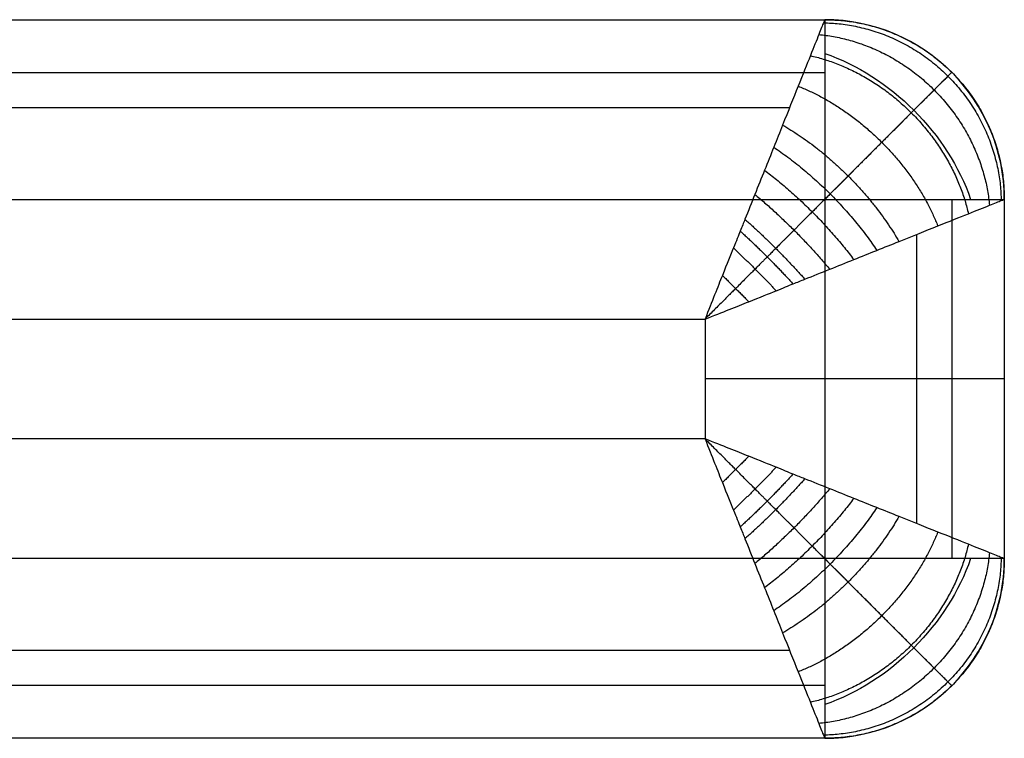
# Model space of a CAD drawing. Header units: millimetres. Extents: x -2541 to -1041, y -5153 to -3649.
# Tile 22 of 22: x -1205 to -1041, y -3769 to -3649. Entities that reach past the tile are written whole.
import ezdxf

# ---------------------------------------------------------------- set-up
doc = ezdxf.new("R2010")
doc.units = ezdxf.units.MM
doc.layers.add('D$Calque 26', color=3, linetype='Continuous', true_color=0x00ff13)

msp = doc.modelspace()

# ---------------------------------------------------------------- linework, layer by layer
at = {"layer": 'D$Calque 26'}
for p, q in [((-2440.69, -3679.3, -750), (-1070.69, -3679.3, -750)), ((-1070.69, -3679.3, -750), (-1070.69, -3739.3, -750)), ((-2440.69, -3699.3), (-1090.69, -3699.3)), ((-1090.69, -3699.3), (-1090.69, -3719.3)), ((-1090.69, -3719.3), (-2370.69, -3719.3)), ((-1070.69, -3739.3, -750), (-2370.69, -3739.3, -750))]:
    msp.add_line(p, q, dxfattribs=at)
for centre, start, end in [((-1070.69, -3679.3, -720), 360, 90), ((-1070.69, -3739.3, -720), 270, 0)]:
    msp.add_arc(centre, 30, start, end, dxfattribs=at)
at = {"layer": 'D$Calque 26', "extrusion": (-0.503912, -0.503912, -0.701531)}
msp.add_arc((1844.57, 1843.17, 2898.68), 30, 234.946, 305.054, dxfattribs=at)
at = {"layer": 'D$Calque 26', "extrusion": (-0.707107, 0.707107, 0)}
msp.add_arc((3358.75, -720, -1844.57), 30, 180, 270, dxfattribs=at)
at = {"layer": 'D$Calque 26', "extrusion": (0.707107, 0.707107, 0)}
msp.add_arc((-1886.99, -720, -3401.18), 30, 180, 270, dxfattribs=at)
at = {"layer": 'D$Calque 26', "extrusion": (-0.503912, 0.503912, -0.701531)}
msp.add_arc((3401.18, -1836.88, -839.64), 30, 234.946, 305.054, dxfattribs=at)
at = {"layer": 'D$Calque 26'}
for points in [[(-2440.69, -3649.3, -50), (-1755.69, -3649.3, -50), (-1070.69, -3649.3, -50)], [(-2440.69, -3649.3, -720), (-1755.69, -3649.3, -720), (-1070.69, -3649.3, -720)], [(-2440.69, -3649.3, -375), (-1755.69, -3649.3, -375), (-1070.69, -3649.3, -375)], [(-1070.69, -3649.3, -720), (-1070.69, -3649.3, -385), (-1070.69, -3649.3, -50)], [(-2440.69, -3658.09, -741.21), (-1755.69, -3658.09, -741.21), (-1070.69, -3658.09, -741.21)], [(-1049.48, -3658.09, -720), (-1049.48, -3658.09, -385), (-1049.48, -3658.09, -50)], [(-2440.69, -3663.95, -14.64), (-1758.62, -3663.95, -14.64), (-1076.55, -3663.95, -14.64)], [(-1049.48, -3679.3, -741.21), (-1049.48, -3709.3, -741.21), (-1049.48, -3739.3, -741.21)], [(-1040.69, -3679.3, -720), (-1040.69, -3709.3, -720), (-1040.69, -3739.3, -720)], [(-1040.69, -3679.3, -50), (-1040.69, -3709.3, -50), (-1040.69, -3739.3, -50)], [(-1040.69, -3679.3, -720), (-1040.69, -3679.3, -385), (-1040.69, -3679.3, -50)], [(-1040.69, -3679.3, -375), (-1040.69, -3709.3, -375), (-1040.69, -3739.3, -375)], [(-1055.34, -3685.16, -14.64), (-1055.34, -3709.3, -14.64), (-1055.34, -3733.44, -14.64)], [(-1040.69, -3709.3, -50), (-1040.69, -3709.3, -385), (-1040.69, -3709.3, -720)], [(-1040.69, -3739.3, -720), (-1040.69, -3739.3, -385), (-1040.69, -3739.3, -50)], [(-1076.55, -3754.66, -14.64), (-1723.62, -3754.66, -14.64), (-2370.69, -3754.66, -14.64)], [(-1070.69, -3760.51, -741.21), (-1720.69, -3760.51, -741.21), (-2370.69, -3760.51, -741.21)], [(-1049.48, -3760.51, -720), (-1049.48, -3760.51, -385), (-1049.48, -3760.51, -50)], [(-1070.69, -3769.3, -50), (-1720.69, -3769.3, -50), (-2370.69, -3769.3, -50)], [(-1070.69, -3769.3, -720), (-1720.69, -3769.3, -720), (-2370.69, -3769.3, -720)], [(-1070.69, -3769.3, -375), (-1720.69, -3769.3, -375), (-2370.69, -3769.3, -375)], [(-1070.69, -3769.3, -720), (-1070.69, -3769.3, -385), (-1070.69, -3769.3, -50)]]:
    msp.add_open_spline(points, degree=2, dxfattribs=at)
for points, knots in [([(-1070.69, -3649.3, -50), (-1070.69, -3649.3, -47.61), (-1070.85, -3649.69, -42.26), (-1071.62, -3651.62, -34.09), (-1073.06, -3655.23, -25.79), (-1075.13, -3660.39, -18.14), (-1077.27, -3665.74, -12.72), (-1079.2, -3670.58, -8.98), (-1080.75, -3674.46, -6.53), (-1082.36, -3678.45, -4.48), (-1083.71, -3681.84, -3.11), (-1084.75, -3684.46, -2.24), (-1085.83, -3687.13, -1.46), (-1087.62, -3691.55, -0.5), (-1089.51, -3696.3, -0.01), (-1090.69, -3699.3)], [0, 0, 0, 0, 2.873393, 6.409019, 10.27234, 14.489611, 19.030475, 21.417407, 23.804339, 26.240684, 28.677029, 29.734122, 30.791215, 31.848308, 32.905402, 32.905402, 32.905402, 32.905402]), ([(-1090.69, -3699.3), (-1087.69, -3698.12, -0.01), (-1082.94, -3696.23, -0.5), (-1078.52, -3694.44, -1.46), (-1075.85, -3693.36, -2.24), (-1073.23, -3692.32, -3.11), (-1069.84, -3690.97, -4.48), (-1065.85, -3689.36, -6.53), (-1061.97, -3687.81, -8.98), (-1057.13, -3685.88, -12.72), (-1051.78, -3683.74, -18.14), (-1046.62, -3681.67, -25.79), (-1043.01, -3680.23, -34.09), (-1041.08, -3679.46, -42.26), (-1040.69, -3679.3, -47.61), (-1040.69, -3679.3, -50)], [-32.905402, -32.905402, -32.905402, -32.905402, -31.848308, -30.791215, -29.734122, -28.677029, -26.240684, -23.804339, -21.417407, -19.030475, -14.489611, -10.27234, -6.409019, -2.873393, 0, 0, 0, 0]), ([(-1040.69, -3739.3, -50), (-1040.69, -3739.3, -47.61), (-1041.08, -3739.15, -42.26), (-1043.01, -3738.37, -34.09), (-1046.62, -3736.93, -25.79), (-1051.78, -3734.86, -18.14), (-1057.13, -3732.72, -12.72), (-1061.97, -3730.79, -8.98), (-1065.85, -3729.24, -6.53), (-1069.84, -3727.63, -4.48), (-1073.23, -3726.29, -3.11), (-1075.85, -3725.24, -2.24), (-1078.52, -3724.16, -1.46), (-1082.94, -3722.37, -0.5), (-1087.69, -3720.48, -0.01), (-1090.69, -3719.3)], [0, 0, 0, 0, 2.873393, 6.409019, 10.27234, 14.48961, 19.030475, 21.417406, 23.804338, 26.240683, 28.677028, 29.734121, 30.791214, 31.848307, 32.9054, 32.9054, 32.9054, 32.9054]), ([(-1090.69, -3719.3), (-1089.51, -3722.3, -0.01), (-1087.62, -3727.05, -0.5), (-1085.83, -3731.47, -1.46), (-1084.75, -3734.14, -2.24), (-1083.71, -3736.76, -3.11), (-1082.36, -3740.16, -4.48), (-1080.75, -3744.14, -6.53), (-1079.2, -3748.02, -8.98), (-1077.27, -3752.86, -12.72), (-1075.13, -3758.21, -18.14), (-1073.06, -3763.37, -25.79), (-1071.62, -3766.98, -34.09), (-1070.85, -3768.91, -42.26), (-1070.69, -3769.3, -47.61), (-1070.69, -3769.3, -50)], [-32.9054, -32.9054, -32.9054, -32.9054, -31.848307, -30.791214, -29.734121, -28.677028, -26.240683, -23.804338, -21.417406, -19.030475, -14.48961, -10.27234, -6.409019, -2.873393, 0, 0, 0, 0])]:
    msp.add_open_spline(points, degree=3, knots=knots, dxfattribs=at)
at = {"layer": 'D$Calque 26', "extrusion": (0.141311, 0.141311, -0.979828)}
msp.add_rational_spline([(-1070.9, -3649.81, -42.86), (-1041.79, -3650.4, -38.75), (-1041.2, -3679.51, -42.86)], [1, 0.714264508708, 1], degree=2, dxfattribs=at)
at = {"layer": 'D$Calque 26'}
for points in [[(-1070.69, -3649.3, -50), (-1040.69, -3649.3, -50), (-1040.69, -3679.3, -50)], [(-1070.69, -3649.3, -385), (-1040.69, -3649.3, -385), (-1040.69, -3679.3, -385)], [(-1040.69, -3739.3, -50), (-1040.69, -3769.3, -50), (-1070.69, -3769.3, -50)], [(-1040.69, -3739.3, -385), (-1040.69, -3769.3, -385), (-1070.69, -3769.3, -385)]]:
    msp.add_rational_spline(points, [1, 0.707106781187, 1], degree=2, dxfattribs=at)
at = {"layer": 'D$Calque 26', "extrusion": (-1, 7.57912e-15, -7.57912e-15)}
msp.add_rational_spline([(-1070.69, -3649.3, -720), (-1070.69, -3649.3, -750), (-1070.69, -3679.3, -750)], [1, 0.707106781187, 1], degree=2, dxfattribs=at)
at = {"layer": 'D$Calque 26', "extrusion": (-0.296341, -0.296341, 0.907945)}
msp.add_rational_spline([(-1071.68, -3651.77, -34.49), (-1045.66, -3654.27, -26.81), (-1043.16, -3680.29, -34.49)], [1, 0.740352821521, 1], degree=2, dxfattribs=at)
at = {"layer": 'D$Calque 26', "extrusion": (-0.42913, -0.42913, 0.794792)}
msp.add_rational_spline([(-1073.09, -3655.3, -26.25), (-1051.56, -3660.17, -17.24), (-1046.69, -3681.7, -26.25)], [1, 0.782853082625, 1], degree=2, dxfattribs=at)
at = {"layer": 'D$Calque 26'}
for points, weights, knots in [([(-1049.48, -3658.09, -50), (-1049.48, -3658.09, -47.01), (-1049.96, -3658.57, -40.37), (-1052.28, -3660.89, -30.68), (-1056.21, -3664.81, -21.75), (-1061.19, -3669.8, -14.41), (-1065.86, -3674.46, -9.71), (-1069.78, -3678.39, -6.68), (-1072.8, -3681.41, -4.77), (-1075.82, -3684.43, -3.23), (-1078.3, -3686.91, -2.22), (-1080.2, -3688.81, -1.59), (-1082.12, -3690.73, -1.07), (-1085.27, -3693.88, -0.44), (-1088.61, -3697.21, -0.07), (-1090.69, -3699.3)], [0.853553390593, 0.8535512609, 0.856311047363, 0.869556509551, 0.891702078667, 0.918492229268, 0.940825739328, 0.957180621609, 0.968430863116, 0.978144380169, 0.984686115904, 0.988906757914, 0.991508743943, 0.993769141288, 0.995046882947, 0.995628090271], [0, 0, 0, 0, 2.873393, 6.409019, 10.27234, 14.489611, 19.030475, 21.417407, 23.804339, 26.240684, 28.677029, 29.734122, 30.791215, 31.848308, 32.905402, 32.905402, 32.905402, 32.905402]), ([(-1049.48, -3760.51, -50), (-1049.48, -3760.51, -47.01), (-1049.96, -3760.03, -40.37), (-1052.28, -3757.71, -30.68), (-1056.21, -3753.79, -21.75), (-1061.19, -3748.8, -14.41), (-1065.86, -3744.14, -9.71), (-1069.78, -3740.22, -6.68), (-1072.8, -3737.2, -4.77), (-1075.82, -3734.17, -3.23), (-1078.3, -3731.69, -2.22), (-1080.2, -3729.8, -1.59), (-1082.12, -3727.87, -1.07), (-1085.27, -3724.72, -0.44), (-1088.61, -3721.39, -0.07), (-1090.69, -3719.3)], [0.853553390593, 0.853551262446, 0.856311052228, 0.869556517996, 0.89170208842, 0.918492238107, 0.94082574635, 0.957180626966, 0.968430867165, 0.978144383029, 0.984686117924, 0.988906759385, 0.991508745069, 0.993769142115, 0.995046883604, 0.995628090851], [0, 0, 0, 0, 2.873393, 6.409019, 10.27234, 14.48961, 19.030475, 21.417406, 23.804338, 26.240683, 28.677028, 29.734121, 30.791214, 31.848307, 32.9054, 32.9054, 32.9054, 32.9054])]:
    msp.add_rational_spline(points, weights, degree=3, knots=knots, dxfattribs=at)
at = {"layer": 'D$Calque 26', "extrusion": (0.532044, 0.532044, -0.658679)}
msp.add_rational_spline([(-1075.13, -3660.41, -18.58), (-1058.4, -3667.01, -10.4), (-1051.8, -3683.74, -18.58)], [1, 0.835128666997, 1], degree=2, dxfattribs=at)
at = {"layer": 'D$Calque 26', "extrusion": (0.605873, 0.605873, -0.515592)}
msp.add_rational_spline([(-1077.73, -3666.89, -11.92), (-1065.42, -3674.03, -5.85), (-1058.29, -3686.34, -11.92)], [1, 0.88880721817, 1], degree=2, dxfattribs=at)
at = {"layer": 'D$Calque 26', "extrusion": (0.633121, 0.633121, -0.445328)}
msp.add_rational_spline([(-1079.21, -3670.6, -9.06), (-1068.9, -3677.51, -4.21), (-1061.99, -3687.82, -9.06)], [1, 0.913894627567, 1], degree=2, dxfattribs=at)
at = {"layer": 'D$Calque 26', "extrusion": (-0.65534, -0.65534, 0.375579)}
msp.add_rational_spline([(-1080.75, -3674.44, -6.62), (-1072.24, -3680.85, -2.95), (-1065.84, -3689.36, -6.62)], [1, 0.93618234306, 1], degree=2, dxfattribs=at)
at = {"layer": 'D$Calque 26', "extrusion": (-0.673909, -0.673909, 0.302809)}
msp.add_rational_spline([(-1082.37, -3678.47, -4.54), (-1075.53, -3684.14, -1.95), (-1069.86, -3690.98, -4.54)], [1, 0.955716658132, 1], degree=2, dxfattribs=at)
at = {"layer": 'D$Calque 26', "extrusion": (1.36424e-13, -1, -1.36424e-13)}
msp.add_rational_spline([(-1070.69, -3679.3, -750), (-1040.69, -3679.3, -750), (-1040.69, -3679.3, -720)], [1, 0.707106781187, 1], degree=2, dxfattribs=at)
at = {"layer": 'D$Calque 26', "extrusion": (0.685787, 0.685787, -0.243703)}
msp.add_rational_spline([(-1084.02, -3682.63, -2.86), (-1078.73, -3687.34, -1.2), (-1074.02, -3692.63, -2.86)], [1, 0.971818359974, 1], degree=2, dxfattribs=at)
at = {"layer": 'D$Calque 26', "extrusion": (0.689831, 0.689831, -0.219697)}
msp.add_rational_spline([(-1084.81, -3684.6, -2.21), (-1080.2, -3688.8, -0.93), (-1075.99, -3693.42, -2.21)], [1, 0.977700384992, 1], degree=2, dxfattribs=at)
at = {"layer": 'D$Calque 26', "extrusion": (-0.692888, -0.692888, 0.19953)}
msp.add_rational_spline([(-1085.95, -3687.42, -1.43), (-1082.27, -3690.88, -0.66), (-1078.81, -3694.56, -1.43)], [1, 0.982903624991, 1], degree=2, dxfattribs=at)
at = {"layer": 'D$Calque 26', "extrusion": (-0.691088, -0.691088, 0.211646)}
msp.add_rational_spline([(-1087.79, -3692, -0.54), (-1085.57, -3694.18, -0.37), (-1083.39, -3696.4, -0.54)], [1, 0.987423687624, 1], degree=2, dxfattribs=at)
at = {"layer": 'D$Calque 26', "extrusion": (-4.27463e-13, -1, -3.27418e-13)}
msp.add_rational_spline([(-1040.69, -3709.3, -50), (-1040.69, -3709.3), (-1090.69, -3709.3)], [1, 0.707106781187, 1], degree=2, dxfattribs=at)
at = {"layer": 'D$Calque 26', "extrusion": (-1.66741e-13, 1, 1.36424e-13)}
msp.add_rational_spline([(-1040.69, -3709.3, -720), (-1040.69, -3709.3, -750), (-1070.69, -3709.3, -750)], [1, 0.707106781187, 1], degree=2, dxfattribs=at)
at = {"layer": 'D$Calque 26', "extrusion": (0.691088, -0.691088, -0.211646)}
msp.add_rational_spline([(-1083.39, -3722.2, -0.54), (-1085.57, -3724.42, -0.37), (-1087.79, -3726.6, -0.54)], [1, 0.987423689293, 1], degree=2, dxfattribs=at)
at = {"layer": 'D$Calque 26', "extrusion": (0.692888, -0.692888, -0.19953)}
msp.add_rational_spline([(-1078.81, -3724.04, -1.43), (-1082.27, -3727.72, -0.66), (-1085.95, -3731.18, -1.43)], [1, 0.982903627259, 1], degree=2, dxfattribs=at)
at = {"layer": 'D$Calque 26', "extrusion": (0.689831, -0.689831, -0.219697)}
msp.add_rational_spline([(-1075.99, -3725.18, -2.21), (-1080.2, -3729.8, -0.93), (-1084.81, -3734, -2.21)], [1, 0.977700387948, 1], degree=2, dxfattribs=at)
at = {"layer": 'D$Calque 26', "extrusion": (0.685787, -0.685787, -0.243703)}
msp.add_rational_spline([(-1074.02, -3725.97, -2.86), (-1078.73, -3731.26, -1.2), (-1084.02, -3735.97, -2.86)], [1, 0.971818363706, 1], degree=2, dxfattribs=at)
at = {"layer": 'D$Calque 26', "extrusion": (0.673909, -0.673909, -0.302809)}
msp.add_rational_spline([(-1069.86, -3727.62, -4.54), (-1075.53, -3734.46, -1.95), (-1082.37, -3740.13, -4.54)], [1, 0.955716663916, 1], degree=2, dxfattribs=at)
at = {"layer": 'D$Calque 26', "extrusion": (0.65534, -0.65534, -0.375579)}
msp.add_rational_spline([(-1065.84, -3729.24, -6.62), (-1072.24, -3737.75, -2.95), (-1080.75, -3744.16, -6.62)], [1, 0.936182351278, 1], degree=2, dxfattribs=at)
at = {"layer": 'D$Calque 26', "extrusion": (0.633121, -0.633121, -0.445328)}
msp.add_rational_spline([(-1061.99, -3730.78, -9.06), (-1068.9, -3741.09, -4.21), (-1079.21, -3748, -9.06)], [1, 0.913894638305, 1], degree=2, dxfattribs=at)
at = {"layer": 'D$Calque 26', "extrusion": (0.605873, -0.605873, -0.515592)}
msp.add_rational_spline([(-1058.29, -3732.26, -11.92), (-1065.42, -3744.57, -5.85), (-1077.73, -3751.71, -11.92)], [1, 0.888807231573, 1], degree=2, dxfattribs=at)
at = {"layer": 'D$Calque 26', "extrusion": (0.532044, -0.532044, -0.658679)}
msp.add_rational_spline([(-1051.8, -3734.86, -18.58), (-1058.4, -3751.59, -10.4), (-1075.13, -3758.2, -18.58)], [1, 0.835128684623, 1], degree=2, dxfattribs=at)
at = {"layer": 'D$Calque 26', "extrusion": (0.42913, -0.42913, -0.794792)}
msp.add_rational_spline([(-1046.69, -3736.9, -26.25), (-1051.56, -3758.44, -17.24), (-1073.09, -3763.3, -26.25)], [1, 0.782853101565, 1], degree=2, dxfattribs=at)
at = {"layer": 'D$Calque 26', "extrusion": (0.296341, -0.296341, -0.907945)}
msp.add_rational_spline([(-1043.16, -3738.31, -34.49), (-1045.66, -3764.33, -26.81), (-1071.68, -3766.83, -34.49)], [1, 0.740352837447, 1], degree=2, dxfattribs=at)
at = {"layer": 'D$Calque 26', "extrusion": (0.141312, -0.141312, -0.979828)}
msp.add_rational_spline([(-1041.2, -3739.1, -42.86), (-1041.79, -3768.2, -38.75), (-1070.9, -3768.79, -42.86)], [1, 0.714264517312, 1], degree=2, dxfattribs=at)
at = {"layer": 'D$Calque 26', "extrusion": (-1.36424e-13, 1, 1.21266e-13)}
msp.add_rational_spline([(-1040.69, -3739.3, -720), (-1040.69, -3739.3, -750), (-1070.69, -3739.3, -750)], [1, 0.707106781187, 1], degree=2, dxfattribs=at)
at = {"layer": 'D$Calque 26', "extrusion": (1, -1.11413e-12, -1.11413e-12)}
msp.add_rational_spline([(-1070.69, -3739.3, -750), (-1070.69, -3769.3, -750), (-1070.69, -3769.3, -720)], [1, 0.707106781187, 1], degree=2, dxfattribs=at)

doc.saveas('drawing.dxf')
